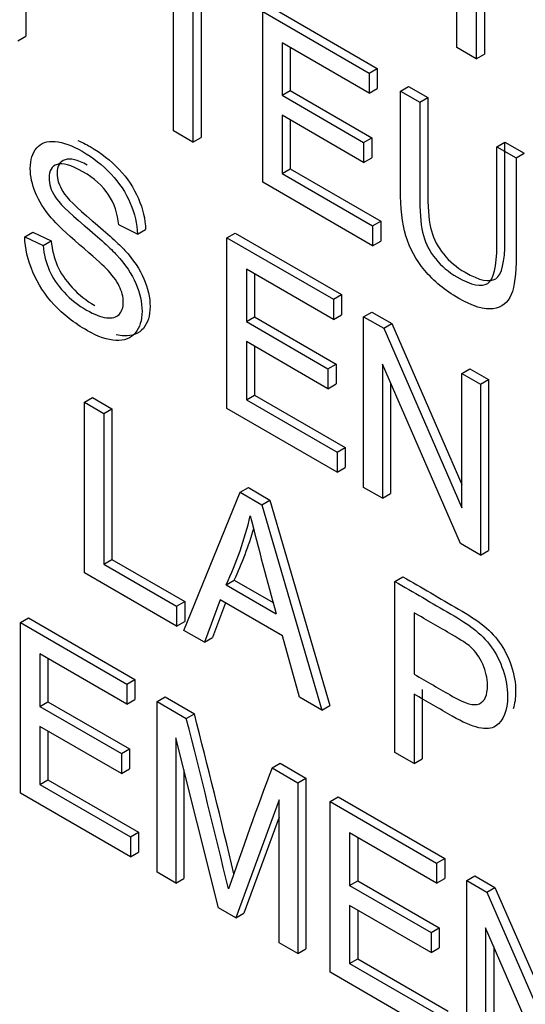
# Model space of a CAD drawing. Header units: inches. Extents: x 2 to 538, y -2 to 358.
# Tile 100 of 119: x 510.662 to 510.884, y 266.106 to 266.537. Entities that reach past the tile are written whole.
import ezdxf

# ---------------------------------------------------------------- set-up
doc = ezdxf.new("R2010")
doc.units = ezdxf.units.IN
doc.header["$MEASUREMENT"] = 0
doc.layers.add('Default', color=7, linetype='Continuous')
doc.layers.add('LAB20180', color=7, linetype='Continuous')

# ---------------------------------------------------------------- blocks, each defined once
blk = doc.blocks.new('SE6')
at = {"layer": 'LAB20180', "color": 7, "linetype": 'Continuous'}
for p, q in [((510.6650800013, 266.5599036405), (510.6650800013, 266.5295894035)), ((510.8537501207, 266.5245391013), (510.8537501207, 266.556195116)), ((510.7297159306, 266.4881893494), (510.7297159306, 266.5540855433)), ((510.8622285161, 266.5513001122), (510.8622285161, 266.5196440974)), ((510.86576405, 266.5533413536), (510.86576405, 266.5216853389)), ((510.7382373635, 266.5491656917), (510.7382373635, 266.4832694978)), ((510.7417728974, 266.5471244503), (510.7417728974, 266.4853107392)), ((510.7722865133, 266.5423859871), (510.818896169, 266.5154758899)), ((510.7687509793, 266.4656524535), (510.7687509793, 266.5403447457)), ((510.7687509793, 266.5403447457), (510.8153606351, 266.5134346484)), ((510.6615444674, 266.527548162), (510.6650800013, 266.5295894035)), ((510.8153606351, 266.5046385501), (510.7772293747, 266.5266536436)), ((510.7772293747, 266.5266536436), (510.7772293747, 266.5036943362)), ((510.7807649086, 266.5246124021), (510.7807649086, 266.5057355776)), ((510.8622285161, 266.5196440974), (510.8537501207, 266.5245391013)), ((510.8622285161, 266.5196440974), (510.86576405, 266.5216853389)), ((510.8153606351, 266.5134346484), (510.818896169, 266.5154758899)), ((510.8153606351, 266.5134346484), (510.8153606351, 266.5046385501)), ((510.818896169, 266.5154758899), (510.818896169, 266.5066797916)), ((510.7772293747, 266.5036943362), (510.7807649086, 266.5057355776)), ((510.7772293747, 266.5036943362), (510.8129074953, 266.4830955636)), ((510.7807649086, 266.5057355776), (510.8164430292, 266.4851368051)), ((510.8153606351, 266.5046385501), (510.818896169, 266.5066797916)), ((510.8290035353, 266.5055579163), (510.8325390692, 266.5075991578)), ((510.8290035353, 266.5055579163), (510.8375249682, 266.5006380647)), ((510.8325390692, 266.5075991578), (510.8410605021, 266.5026793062)), ((510.8375249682, 266.5006380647), (510.8410605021, 266.5026793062)), ((510.8129074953, 266.4743491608), (510.7772293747, 266.4949479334)), ((510.7772293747, 266.4949479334), (510.7772293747, 266.4695038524)), ((510.7807649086, 266.4929066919), (510.7807649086, 266.4715450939)), ((510.7382373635, 266.4832694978), (510.7297159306, 266.4881893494)), ((510.7382373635, 266.4832694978), (510.7417728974, 266.4853107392)), ((510.8129074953, 266.4830955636), (510.8164430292, 266.4851368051)), ((510.8129074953, 266.4830955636), (510.8129074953, 266.4743491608)), ((510.8164430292, 266.4851368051), (510.8164430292, 266.4763904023)), ((510.8712233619, 266.481182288), (510.8747588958, 266.4832235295)), ((510.8747588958, 266.4832235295), (510.8832372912, 266.4783285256)), ((510.8712233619, 266.481182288), (510.8797017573, 266.4762872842)), ((510.8797017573, 266.4762872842), (510.8832372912, 266.4783285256)), ((510.8129074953, 266.4743491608), (510.8164430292, 266.4763904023)), ((510.7772293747, 266.4695038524), (510.7807649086, 266.4715450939)), ((510.7772293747, 266.4695038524), (510.816866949, 266.4466190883)), ((510.7807649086, 266.4715450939), (510.8204024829, 266.4486603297)), ((510.816866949, 266.4378726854), (510.7687509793, 266.4656524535)), ((510.816866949, 266.4466190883), (510.8204024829, 266.4486603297)), ((510.8204024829, 266.4486603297), (510.8204024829, 266.4399139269)), ((510.6646216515, 266.4418135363), (510.6681571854, 266.4438547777)), ((510.6681571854, 266.4438547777), (510.6762052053, 266.4401027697)), ((510.7139426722, 266.4429565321), (510.7057655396, 266.4469818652)), ((510.7139426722, 266.4429565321), (510.7174782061, 266.4449977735)), ((510.7531068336, 266.4414159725), (510.7566423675, 266.4434572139)), ((510.7566423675, 266.4434572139), (510.8032520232, 266.4165471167)), ((510.816866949, 266.4466190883), (510.816866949, 266.4378726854)), ((510.6646216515, 266.4418135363), (510.6726696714, 266.4380615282)), ((510.6726696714, 266.4380615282), (510.6762052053, 266.4401027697)), ((510.7531068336, 266.3667236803), (510.7531068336, 266.4414159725)), ((510.7531068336, 266.4414159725), (510.7997164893, 266.4145058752)), ((510.816866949, 266.4378726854), (510.8204024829, 266.4399139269)), ((510.7997164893, 266.4057097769), (510.7616282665, 266.4277000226)), ((510.7616282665, 266.4277000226), (510.7616282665, 266.4047407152)), ((510.7651638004, 266.4256587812), (510.7651638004, 266.4067819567)), ((510.7997164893, 266.4145058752), (510.8032520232, 266.4165471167)), ((510.7997164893, 266.4145058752), (510.7997164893, 266.4057097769)), ((510.8032520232, 266.4165471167), (510.8032520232, 266.4077510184)), ((510.8129290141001, 266.4068776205), (510.8164645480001, 266.4089188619)), ((510.8164645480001, 266.4089188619), (510.8252442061, 266.4038499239)), ((510.7616282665, 266.4047407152), (510.7651638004, 266.4067819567)), ((510.7616282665, 266.4047407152), (510.7973063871, 266.3841419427)), ((510.7651638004, 266.4067819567), (510.800841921, 266.3861831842)), ((510.7997164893, 266.4057097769), (510.8032520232, 266.4077510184)), ((510.8129290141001, 266.3321853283), (510.8129290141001, 266.4068776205)), ((510.8129290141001, 266.4068776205), (510.8217086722, 266.4018086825)), ((510.8217086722, 266.4018086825), (510.8252442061, 266.4038499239)), ((510.8217086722, 266.4018086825), (510.8558804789, 266.3233395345)), ((510.8252442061, 266.4038499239), (510.8558804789, 266.3334994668)), ((510.7973063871, 266.3753955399), (510.7616282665, 266.3959943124)), ((510.7616282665, 266.3959943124), (510.7616282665, 266.3705502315)), ((510.7651638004, 266.393953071), (510.7651638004, 266.372591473)), ((510.7973063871, 266.3841419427), (510.800841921, 266.3861831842)), ((510.7973063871, 266.3841419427), (510.7973063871, 266.3753955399)), ((510.800841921, 266.3861831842), (510.800841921, 266.3774367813)), ((510.8553209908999, 266.307710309), (510.8211491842, 266.3861297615)), ((510.8211491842, 266.3861297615), (510.8211491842, 266.3274394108)), ((510.8558804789, 266.3820795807), (510.8594160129, 266.3841208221)), ((510.8594160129, 266.3841208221), (510.8676361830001, 266.3793749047)), ((510.8558804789, 266.3233395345), (510.8558804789, 266.3820795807)), ((510.8558804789, 266.3820795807), (510.8641006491, 266.3773336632)), ((510.8641006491, 266.3773336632), (510.8676361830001, 266.3793749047)), ((510.8676361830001, 266.3793749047), (510.8676361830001, 266.3046826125)), ((510.7973063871, 266.3753955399), (510.800841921, 266.3774367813)), ((510.8246847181, 266.3780162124), (510.8246847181, 266.3294806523)), ((510.8641006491, 266.3773336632), (510.8641006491, 266.302641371)), ((510.6907239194, 266.3694718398), (510.6942594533, 266.3715130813)), ((510.6942594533, 266.3715130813), (510.7027378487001, 266.3666180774)), ((510.7616282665, 266.3705502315), (510.7651638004, 266.372591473)), ((510.7616282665, 266.3705502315), (510.8012658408, 266.3476654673)), ((510.7651638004, 266.372591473), (510.8048013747, 266.3497067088)), ((510.6907239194, 266.2947795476), (510.6907239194, 266.3694718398)), ((510.6907239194, 266.3694718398), (510.6992023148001, 266.364576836)), ((510.6992023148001, 266.364576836), (510.7027378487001, 266.3666180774)), ((510.7027378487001, 266.3666180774), (510.7027378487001, 266.300672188)), ((510.8012658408, 266.3389190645), (510.7531068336, 266.3667236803)), ((510.6992023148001, 266.364576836), (510.6992023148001, 266.2986309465)), ((510.8012658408, 266.3476654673), (510.8048013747, 266.3497067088)), ((510.8048013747, 266.3497067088), (510.8048013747, 266.340960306)), ((510.8012658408, 266.3476654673), (510.8012658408, 266.3389190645)), ((510.8012658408, 266.3389190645), (510.8048013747, 266.340960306)), ((510.7589384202, 266.3300881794), (510.7624739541, 266.3321294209)), ((510.7624739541, 266.3321294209), (510.7718991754, 266.3266877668)), ((510.8211491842, 266.3274394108), (510.8129290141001, 266.3321853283)), ((510.7342348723, 266.2696584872), (510.7589384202, 266.3300881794)), ((510.7589384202, 266.3300881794), (510.7683636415, 266.3246465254)), ((510.8211491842, 266.3274394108), (510.8246847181, 266.3294806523)), ((510.7683636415, 266.3246465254), (510.7718991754, 266.3266877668)), ((510.7683636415, 266.3246465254), (510.7945735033, 266.2348219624)), ((510.7718991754, 266.3266877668), (510.7981090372, 266.2368632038)), ((510.8641006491, 266.302641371), (510.8553209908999, 266.307710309)), ((510.8641006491, 266.302641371), (510.8676361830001, 266.3046826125)), ((510.6992023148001, 266.2986309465), (510.7027378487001, 266.300672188)), ((510.6992023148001, 266.2986309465), (510.7310931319, 266.2802187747)), ((510.7027378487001, 266.300672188), (510.7346286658, 266.2822600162)), ((510.7310931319, 266.2714723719), (510.6907239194, 266.2947795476)), ((510.826593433, 266.2910275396), (510.8301289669, 266.293068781)), ((510.752784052, 266.2896112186), (510.7563195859, 266.2916524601)), ((510.752784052, 266.2896112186), (510.7746471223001, 266.2769885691)), ((510.7563195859, 266.2916524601), (510.7733382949, 266.2818267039)), ((510.826593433, 266.2163352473), (510.826593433, 266.2910275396)), ((510.7310931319, 266.2802187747), (510.7346286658, 266.2822600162)), ((510.7310931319, 266.2802187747), (510.7310931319, 266.2714723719)), ((510.7346286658, 266.2822600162), (510.7346286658, 266.2735136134)), ((510.7501587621, 266.2830762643), (510.7432297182, 266.2644653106)), ((510.7524432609, 266.2817573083), (510.7467652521, 266.266506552)), ((510.7774015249, 266.2673476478), (510.7501587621, 266.2830762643)), ((510.6627064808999, 266.2731148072), (510.6662420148, 266.2751560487)), ((510.6662420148, 266.2751560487), (510.7128516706, 266.2482459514)), ((510.8350718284, 266.2773364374), (510.8350718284, 266.2505008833)), ((510.6627064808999, 266.198422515), (510.6627064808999, 266.2731148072)), ((510.6627064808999, 266.2731148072), (510.7093161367, 266.2462047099)), ((510.7310931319, 266.2714723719), (510.7346286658, 266.2735136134)), ((510.7432297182, 266.2644653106), (510.7342348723, 266.2696584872)), ((510.7432297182, 266.2644653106), (510.7467652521, 266.266506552)), ((510.7848470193, 266.2404375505), (510.7774015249, 266.2673476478)), ((510.7093161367, 266.2374086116), (510.6712279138, 266.2593988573)), ((510.6712279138, 266.2593988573), (510.6712279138, 266.2364395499)), ((510.6747634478, 266.2573576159), (510.6747634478, 266.2384807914)), ((510.7093161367, 266.2462047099), (510.7128516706, 266.2482459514)), ((510.7093161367, 266.2462047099), (510.7093161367, 266.2374086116)), ((510.7128516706, 266.2482459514), (510.7128516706, 266.2394498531)), ((510.8350718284, 266.2417544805), (510.8350718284, 266.2114402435)), ((510.8386073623, 266.243795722), (510.8386073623, 266.2134814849)), ((510.6712279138, 266.2364395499), (510.6747634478, 266.2384807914)), ((510.6712279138, 266.2364395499), (510.7069060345, 266.2158407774)), ((510.6747634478, 266.2384807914), (510.7104415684, 266.2178820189)), ((510.7093161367, 266.2374086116), (510.7128516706, 266.2394498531)), ((510.7225286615, 266.2385764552), (510.7260641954, 266.2406176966)), ((510.7225286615, 266.163884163), (510.7225286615, 266.2385764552)), ((510.7225286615, 266.2385764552), (510.7353108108, 266.2311966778)), ((510.7260641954, 266.2406176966), (510.7388463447, 266.2332379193)), ((510.7945735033, 266.2348219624), (510.7848470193, 266.2404375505)), ((510.7945735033, 266.2348219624), (510.7981090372, 266.2368632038)), ((510.7353108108, 266.2311966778), (510.7388463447, 266.2332379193)), ((510.7069060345, 266.2070943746), (510.6712279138, 266.2276931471)), ((510.6712279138, 266.2276931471), (510.6712279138, 266.2022490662)), ((510.6747634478, 266.2256519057), (510.6747634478, 266.2042903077)), ((510.7493840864, 266.1483791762), (510.7307488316, 266.2227484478)), ((510.7307488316, 266.2227484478), (510.7307488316, 266.1591382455)), ((510.7069060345, 266.2158407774), (510.7104415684, 266.2178820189)), ((510.7069060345, 266.2158407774), (510.7069060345, 266.2070943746)), ((510.7104415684, 266.2178820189), (510.7104415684, 266.209135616)), ((510.8350718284, 266.2114402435), (510.826593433, 266.2163352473)), ((510.7728395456, 266.2095294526), (510.7763750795, 266.2115706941)), ((510.7763750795, 266.2115706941), (510.7876939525, 266.2050357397)), ((510.8350718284, 266.2114402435), (510.8386073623, 266.2134814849)), ((510.7069060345, 266.2070943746), (510.7104415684, 266.209135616)), ((510.7342843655, 266.2086388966), (510.7342843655, 266.161179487)), ((510.7728395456, 266.2095294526), (510.7841584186, 266.2029944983)), ((510.6712279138, 266.2022490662), (510.6747634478, 266.2042903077)), ((510.6712279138, 266.2022490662), (510.7108224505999, 266.1793891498)), ((510.6747634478, 266.2042903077), (510.7143579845, 266.1814303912)), ((510.7841584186, 266.2029944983), (510.7876939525, 266.2050357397)), ((510.7841584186, 266.2029944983), (510.7841584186, 266.1283022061)), ((510.7876939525, 266.2050357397), (510.7876939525, 266.1303434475)), ((510.7108224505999, 266.170642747), (510.6627064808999, 266.198422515)), ((510.7759812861, 266.1955898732), (510.7569586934, 266.1440059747)), ((510.7759812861, 266.1330232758), (510.7759812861, 266.1955898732)), ((510.7982747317, 266.1948444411), (510.8018102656, 266.1968856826)), ((510.7982747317, 266.1201521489), (510.7982747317, 266.1948444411)), ((510.7982747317, 266.1948444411), (510.8448843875, 266.1679343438)), ((510.8018102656, 266.1968856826), (510.8484199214, 266.1699755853)), ((510.7759812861, 266.1880437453), (510.7604942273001, 266.1460472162)), ((510.7108224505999, 266.1793891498), (510.7143579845, 266.1814303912)), ((510.7143579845, 266.1814303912), (510.7143579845, 266.1726839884)), ((510.8448843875, 266.1591382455), (510.8067961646, 266.1811284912)), ((510.8067961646, 266.1811284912), (510.8067961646, 266.1581691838)), ((510.7108224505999, 266.1793891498), (510.7108224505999, 266.170642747)), ((510.8103316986, 266.1790872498), (510.8103316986, 266.1602104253)), ((510.7108224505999, 266.170642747), (510.7143579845, 266.1726839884)), ((510.8448843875, 266.1679343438), (510.8484199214, 266.1699755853)), ((510.8448843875, 266.1679343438), (510.8448843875, 266.1591382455)), ((510.8484199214, 266.1699755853), (510.8484199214, 266.161179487)), ((510.7307488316, 266.1591382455), (510.7225286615, 266.163884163)), ((510.7307488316, 266.1591382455), (510.7342843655, 266.161179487)), ((510.8067961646, 266.1581691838), (510.8103316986, 266.1602104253)), ((510.8103316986, 266.1602104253), (510.8460098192, 266.1396116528)), ((510.8448843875, 266.1591382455), (510.8484199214, 266.161179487)), ((510.8580969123, 266.1603060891), (510.8616324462, 266.1623473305)), ((510.8580969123, 266.0856137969), (510.8580969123, 266.1603060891)), ((510.8580969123, 266.1603060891), (510.8668765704, 266.1552371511)), ((510.8616324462, 266.1623473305), (510.8704121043, 266.1572783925)), ((510.8067961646, 266.1581691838), (510.8424742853, 266.1375704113)), ((510.8668765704, 266.1552371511), (510.8704121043, 266.1572783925)), ((510.8668765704, 266.1552371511), (510.9010914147, 266.0767431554)), ((510.8704121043, 266.1572783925), (510.9010914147, 266.086895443)), ((510.7569586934, 266.1440059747), (510.7493840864, 266.1483791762)), ((510.7569586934, 266.1440059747), (510.7604942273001, 266.1460472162)), ((510.8424742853, 266.1288240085), (510.8067961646, 266.149422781)), ((510.8067961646, 266.149422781), (510.8067961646, 266.1239787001)), ((510.8103316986, 266.1473815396), (510.8103316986, 266.1260199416)), ((510.8424742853, 266.1375704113), (510.8460098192, 266.1396116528)), ((510.8424742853, 266.1375704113), (510.8424742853, 266.1288240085)), ((510.8460098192, 266.1396116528), (510.8460098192, 266.1308652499)), ((510.9004888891, 266.0611387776), (510.8663170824, 266.1395582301)), ((510.8663170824, 266.1395582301), (510.8663170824, 266.0808678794)), ((510.7841584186, 266.1283022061), (510.7759812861, 266.1330232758)), ((510.7841584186, 266.1283022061), (510.7876939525, 266.1303434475)), ((510.8424742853, 266.1288240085), (510.8460098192, 266.1308652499)), ((510.8698526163, 266.131444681), (510.8698526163, 266.0829091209)), ((510.8067961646, 266.1239787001), (510.8103316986, 266.1260199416)), ((510.8103316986, 266.1260199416), (510.8499692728, 266.1031351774)), ((510.8464337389, 266.0923475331), (510.7982747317, 266.1201521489)), ((510.8067961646, 266.1239787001), (510.8464337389, 266.1010939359))]:
    blk.add_line(p, q, dxfattribs=at)
for centre, radius, start, end in [((510.6099934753, 266.3564187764), 0.1576464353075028, 334.9264734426, 346.5688650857), ((512.3631769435, 266.7198690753), 1.649111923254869, 194.0398056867, 195.5784163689), ((510.6135290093, 266.3584600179), 0.1576464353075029, 334.9264734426, 343.7690460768), ((505.4669900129, 264.89182814), 5.439839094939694, 13.5165559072, 14.275815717), ((505.463454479, 264.8897868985), 5.439839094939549, 13.4665497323, 14.275815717), ((512.9287899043, 265.4012171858), 2.302496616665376, 159.4478951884, 160.8481539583)]:
    blk.add_arc(centre, radius, start, end, dxfattribs=at)
for points, knots in [([(510.8797017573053, 266.4762872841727), (510.8797017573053, 266.4619087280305), (510.8797017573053, 266.4475301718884), (510.8797017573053, 266.4331516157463), (510.8797017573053, 266.4256475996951), (510.8789701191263, 266.4201065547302), (510.8760435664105, 266.4129504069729), (510.8734182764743, 266.4108880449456), (510.8695879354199, 266.4103662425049), (510.8657383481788, 266.409841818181), (510.8607222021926, 266.4113104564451), (510.8484995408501, 266.4183672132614), (510.8435502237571, 266.4224173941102), (510.8396768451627, 266.4270887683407), (510.8358547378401, 266.4316983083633), (510.8331351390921, 266.4367296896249), (510.8314566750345, 266.4422707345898), (510.8297847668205, 266.4477901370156), (510.829003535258, 266.4545206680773), (510.829003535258, 266.4624222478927), (510.829003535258, 266.4768008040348), (510.829003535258, 266.491179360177), (510.829003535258, 266.5055579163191)], [0, 0, 0, 0, 0.2293491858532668, 0.2293491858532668, 0.2293491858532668, 0.3158253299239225, 0.3158253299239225, 0.4023014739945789, 0.4023014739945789, 0.4023014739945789, 0.4988750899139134, 0.4988750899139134, 0.5927661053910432, 0.5927661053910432, 0.5927661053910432, 0.6692735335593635, 0.6692735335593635, 0.6692735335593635, 0.7706331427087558, 0.7706331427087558, 0.7706331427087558, 1, 1, 1, 1]), ([(510.8375249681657, 266.5006380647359), (510.8375249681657, 266.4862760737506), (510.8375249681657, 266.4719140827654), (510.8375249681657, 266.4575520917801), (510.8375249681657, 266.4510916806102), (510.838041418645, 266.4460227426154), (510.8401072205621, 266.4386678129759), (510.8419147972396, 266.4352885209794), (510.8444540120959, 266.4321328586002), (510.8469746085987, 266.4290003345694), (510.8500919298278, 266.4263930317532), (510.8600766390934, 266.4206283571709), (510.864552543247, 266.4196841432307), (510.8672208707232, 266.4214234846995), (510.8699106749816, 266.4231768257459), (510.8712233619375, 266.4287535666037), (510.8712233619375, 266.4380963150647), (510.8712233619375, 266.45245830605), (510.8712233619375, 266.4668202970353), (510.8712233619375, 266.4811822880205)], [0, 0, 0, 0, 0.2724252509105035, 0.2724252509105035, 0.2724252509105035, 0.3486998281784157, 0.3486998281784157, 0.4249744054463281, 0.4249744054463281, 0.4249744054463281, 0.4896343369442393, 0.4896343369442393, 0.6014579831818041, 0.6014579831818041, 0.6014579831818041, 0.7275465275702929, 0.7275465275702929, 0.7275465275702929, 1, 1, 1, 1]), ([(510.8410605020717, 266.5026793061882), (510.8410605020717, 266.4883173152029), (510.8410605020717, 266.4739553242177), (510.8410605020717, 266.4595933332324), (510.8410605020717, 266.4531329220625), (510.841576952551, 266.4480639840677), (510.843642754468, 266.4407090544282), (510.8454503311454, 266.4373297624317), (510.8479895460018, 266.4341741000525), (510.8505101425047, 266.4310415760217), (510.8536274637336, 266.4284342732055), (510.8636121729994, 266.4226695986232), (510.8680880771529, 266.421725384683), (510.8707564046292, 266.4234647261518), (510.8734462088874, 266.4252180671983), (510.8747588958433, 266.430794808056), (510.8747588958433, 266.440137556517), (510.8747588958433, 266.4544995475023), (510.8747588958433, 266.4688615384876), (510.8747588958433, 266.4832235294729)], [0, 0, 0, 0, 0.2724252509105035, 0.2724252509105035, 0.2724252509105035, 0.3486998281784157, 0.3486998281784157, 0.4249744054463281, 0.4249744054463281, 0.4249744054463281, 0.4896343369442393, 0.4896343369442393, 0.6014579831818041, 0.6014579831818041, 0.6014579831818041, 0.7275465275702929, 0.7275465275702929, 0.7275465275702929, 1, 1, 1, 1]), ([(510.6726696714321, 266.4380615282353), (510.6730139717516, 266.4340858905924), (510.6739177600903, 266.4304829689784), (510.6752949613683, 266.4272527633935), (510.6766850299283, 266.4239923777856), (510.6788670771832, 266.4208171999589), (510.681793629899, 266.4176366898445), (510.6847562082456, 266.4144170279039), (510.68803407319, 266.4117974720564), (510.6916922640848, 266.4097351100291), (510.6949621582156, 266.4078916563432), (510.697846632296, 266.4067285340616), (510.7003428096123, 266.4064303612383), (510.7028242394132, 266.4061339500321), (510.7046896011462, 266.4065545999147), (510.7058946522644, 266.4078466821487), (510.7070794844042, 266.4091170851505), (510.7077452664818, 266.4108532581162), (510.7077452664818, 266.4154749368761), (510.7071427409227, 266.4178603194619), (510.7047326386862, 266.4227304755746), (510.7027529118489, 266.4253146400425), (510.7000845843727, 266.4280975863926), (510.6983799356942, 266.4298754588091), (510.6945327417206, 266.4332410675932), (510.6885935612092, 266.4383597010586), (510.6826643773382, 266.4434697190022), (510.6785227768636, 266.4473545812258), (510.676155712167, 266.4501623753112), (510.6730900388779, 266.4537988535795), (510.6708190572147, 266.4574179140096), (510.667806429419, 266.4647231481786), (510.6670317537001, 266.4683012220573), (510.6670317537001, 266.4755070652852), (510.6679785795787, 266.4784390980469), (510.6698291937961, 266.4806505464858), (510.6716669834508, 266.4828466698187), (510.6743481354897, 266.4838062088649), (510.6778772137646, 266.4835080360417), (510.6814271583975, 266.483208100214), (510.6854087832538, 266.4816941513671), (510.6944897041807, 266.4764512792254), (510.6987073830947, 266.4731216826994), (510.7023655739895, 266.4692702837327), (510.7060389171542, 266.465402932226), (510.7088212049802, 266.4611202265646), (510.7108009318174, 266.4565482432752), (510.7127872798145, 266.4519609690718), (510.7138135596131, 266.4474042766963), (510.7139426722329, 266.4429565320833)], [0, 0, 0, 0, 0.0498776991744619, 0.0498776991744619, 0.0498776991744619, 0.0987014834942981, 0.0987014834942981, 0.0987014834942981, 0.1579847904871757, 0.1579847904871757, 0.1579847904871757, 0.2094803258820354, 0.2094803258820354, 0.2094803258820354, 0.2500071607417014, 0.2500071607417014, 0.2500071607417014, 0.2868763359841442, 0.2868763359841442, 0.322961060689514, 0.322961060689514, 0.3590457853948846, 0.3590457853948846, 0.3590457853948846, 0.4286127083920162, 0.4286127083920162, 0.4286127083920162, 0.5050256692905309, 0.5050256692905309, 0.5050256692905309, 0.5566447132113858, 0.5566447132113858, 0.6082637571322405, 0.6082637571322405, 0.6651195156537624, 0.6651195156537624, 0.6651195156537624, 0.7264082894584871, 0.7264082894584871, 0.7264082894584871, 0.7957289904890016, 0.7957289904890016, 0.8726749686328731, 0.8726749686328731, 0.8726749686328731, 0.936880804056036, 0.936880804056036, 0.936880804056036, 1, 1, 1, 1]), ([(510.6878615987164, 266.4839069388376), (510.689591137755, 266.4832155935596), (510.6913895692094, 266.4823236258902), (510.6980252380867, 266.4784925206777), (510.7022429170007, 266.4751629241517), (510.7059011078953, 266.4713115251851), (510.7095744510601, 266.4674441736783), (510.7123567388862, 266.4631614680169), (510.7143364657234, 266.4585894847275), (510.7163228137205, 266.4540022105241), (510.717349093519, 266.4494455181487), (510.7174782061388, 266.4449977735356)], [0.7657940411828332, 0.7657940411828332, 0.7657940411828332, 0.7657940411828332, 0.7957289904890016, 0.7957289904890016, 0.8726749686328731, 0.8726749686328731, 0.8726749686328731, 0.936880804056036, 0.936880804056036, 0.936880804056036, 1, 1, 1, 1]), ([(510.7057655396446, 266.4469818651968), (510.7053351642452, 266.45190171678), (510.7038288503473, 266.4562997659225), (510.701289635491, 266.4602008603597), (510.6987715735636, 266.4640694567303), (510.6950061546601, 266.4674067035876), (510.6848923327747, 266.4732459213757), (510.6811480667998, 266.4743143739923), (510.6764139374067, 266.4726744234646), (510.6752519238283, 266.4706617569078), (510.6752519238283, 266.4648970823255), (510.6760696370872, 266.4622383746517), (510.6777481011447, 266.4595299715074), (510.6794027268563, 266.4568600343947), (510.6836872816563, 266.4526223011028), (510.6906163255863, 266.4467830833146), (510.6975359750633, 266.4409517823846), (510.7022794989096, 266.4366700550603), (510.7049047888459, 266.4338125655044), (510.7086887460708, 266.429693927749), (510.7114464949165, 266.4254637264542), (510.7132110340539, 266.4214135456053), (510.7150088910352, 266.4172868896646), (510.7159223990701, 266.4132386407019), (510.7159223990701, 266.405287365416), (510.7149325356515, 266.4021317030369), (510.7129958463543, 266.3997214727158), (510.7110662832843, 266.39732011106), (510.7081756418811, 266.3962924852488), (510.7045174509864, 266.3964664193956), (510.7008237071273, 266.3966420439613), (510.6966846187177, 266.3980566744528), (510.6862695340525, 266.4040698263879), (510.6813632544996, 266.4078963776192), (510.6774468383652, 266.4120956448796), (510.6734784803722, 266.4163506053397), (510.6703886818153, 266.4210905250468), (510.6681507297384, 266.4263582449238), (510.6659324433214, 266.4315796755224), (510.6647077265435, 266.4367942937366), (510.6646216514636, 266.4418135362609)], [0, 0, 0, 0, 0.0612585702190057, 0.0612585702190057, 0.0612585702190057, 0.1165225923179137, 0.1165225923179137, 0.1741893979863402, 0.1741893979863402, 0.2318562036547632, 0.2318562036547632, 0.2838508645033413, 0.2838508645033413, 0.2838508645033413, 0.3640500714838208, 0.3640500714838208, 0.3640500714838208, 0.4507639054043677, 0.4507639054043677, 0.4507639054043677, 0.513361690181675, 0.513361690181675, 0.513361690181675, 0.5716524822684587, 0.5716524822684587, 0.6299432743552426, 0.6299432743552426, 0.6299432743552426, 0.6951507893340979, 0.6951507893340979, 0.6951507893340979, 0.7666460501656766, 0.7666460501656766, 0.856850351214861, 0.856850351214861, 0.856850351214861, 0.9282814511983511, 0.9282814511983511, 0.9282814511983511, 1, 1, 1, 1]), ([(510.6919765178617, 266.4732004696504), (510.6876390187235, 266.4754949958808), (510.684429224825, 266.4762674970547), (510.6799494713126, 266.4747156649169), (510.6787874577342, 266.4727029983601), (510.6787874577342, 266.4669383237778), (510.6796051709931, 266.4642796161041), (510.6812836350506, 266.4615712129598), (510.6829382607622, 266.458901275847), (510.6872228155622, 266.4546635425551), (510.6941518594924, 266.4488243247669), (510.7010715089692, 266.4429930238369), (510.7058150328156, 266.4387112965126), (510.7084403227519, 266.4358538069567), (510.7122242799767, 266.4317351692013), (510.7149820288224, 266.4275049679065), (510.7167465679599, 266.4234547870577), (510.7185444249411, 266.419328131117), (510.719457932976, 266.4152798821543), (510.719457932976, 266.4073286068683), (510.7184680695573, 266.4041729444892), (510.7165313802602, 266.4017627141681), (510.7146018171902, 266.3993613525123), (510.7117111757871, 266.3983337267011), (510.7080529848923, 266.3985076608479), (510.7069497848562, 266.3985601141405), (510.7058068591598, 266.3987230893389), (510.7046236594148, 266.3989967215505)], [0.1227197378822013, 0.1227197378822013, 0.1227197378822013, 0.1227197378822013, 0.1741893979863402, 0.1741893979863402, 0.2318562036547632, 0.2318562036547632, 0.2838508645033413, 0.2838508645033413, 0.2838508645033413, 0.3640500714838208, 0.3640500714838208, 0.3640500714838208, 0.4507639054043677, 0.4507639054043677, 0.4507639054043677, 0.513361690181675, 0.513361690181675, 0.513361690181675, 0.5716524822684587, 0.5716524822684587, 0.6299432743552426, 0.6299432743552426, 0.6299432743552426, 0.6951507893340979, 0.6951507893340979, 0.6951507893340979, 0.7165040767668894, 0.7165040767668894, 0.7165040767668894, 0.7165040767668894]), ([(510.676205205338, 266.4401027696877), (510.6765495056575, 266.4361271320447), (510.6774532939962, 266.4325242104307), (510.6788304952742, 266.4292940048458), (510.6802205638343, 266.4260336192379), (510.6824026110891, 266.4228584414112), (510.6853291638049, 266.4196779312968), (510.6882917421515, 266.4164582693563), (510.691569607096, 266.4138387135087), (510.6952277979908, 266.4117763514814), (510.6952413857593, 266.4117686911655), (510.6952549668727, 266.4117610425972), (510.6952685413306, 266.4117534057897)], [0, 0, 0, 0, 0.0498776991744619, 0.0498776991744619, 0.0498776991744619, 0.0987014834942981, 0.0987014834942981, 0.0987014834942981, 0.1579847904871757, 0.1579847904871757, 0.1579847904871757, 0.1581987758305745, 0.1581987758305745, 0.1581987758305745, 0.1581987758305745]), ([(510.8301289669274, 266.293068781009), (510.8382487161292, 266.2883808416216), (510.8463684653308, 266.2836929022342), (510.8544882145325, 266.2790049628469), (510.8587919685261, 266.2765201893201), (510.8620628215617, 266.2743335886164), (510.8643438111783, 266.2725693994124), (510.8675245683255, 266.2701093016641), (510.8701538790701, 266.2674259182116), (510.872305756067, 266.26449388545), (510.874477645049, 266.2615345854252), (510.8761791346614, 266.2581328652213), (510.8775132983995, 266.2542814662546), (510.8788560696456, 266.2504052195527), (510.8794499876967, 266.2466532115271), (510.8794499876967, 266.2400189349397), (510.8790837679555, 266.2374955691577), (510.8783428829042, 266.2354056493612)], [0, 0, 0, 0, 0.216615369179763, 0.216615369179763, 0.216615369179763, 0.3045387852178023, 0.3045387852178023, 0.3045387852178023, 0.3808285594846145, 0.3808285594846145, 0.3808285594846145, 0.4539122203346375, 0.4539122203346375, 0.4539122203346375, 0.5331180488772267, 0.5331180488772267, 0.5968023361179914, 0.5968023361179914, 0.5968023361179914, 0.5968023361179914]), ([(510.8265934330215, 266.2910275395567), (510.8347131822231, 266.2863396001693), (510.8428329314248, 266.281651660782), (510.8509526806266, 266.2769637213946), (510.8552564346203, 266.2744789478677), (510.8585272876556, 266.2722923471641), (510.8608082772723, 266.27052815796), (510.8639890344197, 266.2680680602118), (510.8666183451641, 266.2653846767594), (510.868770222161, 266.2624526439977), (510.8709421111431, 266.2594933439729), (510.8726436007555, 266.256091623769), (510.8739777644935, 266.2522402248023), (510.8753205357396, 266.2483639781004), (510.8759144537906, 266.2446119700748), (510.8759144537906, 266.2345237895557), (510.8741929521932, 266.2301505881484), (510.8706638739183, 266.2278149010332), (510.8671333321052, 266.2254782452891), (510.8608513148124, 266.226870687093), (510.8516843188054, 266.2321632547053), (510.8461468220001, 266.2353603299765), (510.8406093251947, 266.2385574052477), (510.8350718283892, 266.2417544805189)], [0, 0, 0, 0, 0.216615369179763, 0.216615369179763, 0.216615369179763, 0.3045387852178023, 0.3045387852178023, 0.3045387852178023, 0.3808285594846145, 0.3808285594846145, 0.3808285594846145, 0.4539122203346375, 0.4539122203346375, 0.4539122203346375, 0.5331180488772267, 0.5331180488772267, 0.6711930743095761, 0.6711930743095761, 0.6711930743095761, 0.8523237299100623, 0.8523237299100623, 0.8523237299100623, 1, 1, 1, 1]), ([(510.8350718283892, 266.2505008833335), (510.8406523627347, 266.247278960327), (510.84623289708, 266.2440570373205), (510.8518134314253, 266.240835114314), (510.8573652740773, 266.2376297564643), (510.8612816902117, 266.2365613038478), (510.8636057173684, 266.2376049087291), (510.8659537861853, 266.2386593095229), (510.8671347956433, 266.2413320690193), (510.8671347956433, 266.2487863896), (510.8664461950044, 266.2518675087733), (510.8636917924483, 266.2579303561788), (510.8618842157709, 266.2604648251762), (510.8596462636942, 266.2625023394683), (510.8582319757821, 266.2637899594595), (510.8555576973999, 266.2655089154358), (510.8516412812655, 266.2677700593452), (510.8461181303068, 266.270958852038), (510.8405949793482, 266.2741476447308), (510.8350718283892, 266.2773364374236)], [0, 0, 0, 0, 0.2154170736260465, 0.2154170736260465, 0.2154170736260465, 0.3755681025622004, 0.3755681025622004, 0.3755681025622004, 0.5012639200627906, 0.5012639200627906, 0.5922850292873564, 0.5922850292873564, 0.6833061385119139, 0.6833061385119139, 0.6833061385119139, 0.7867842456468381, 0.7867842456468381, 0.7867842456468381, 1, 1, 1, 1])]:
    blk.add_open_spline(points, degree=3, knots=knots, dxfattribs=at)

msp = doc.modelspace()

# ---------------------------------------------------------------- block references
at = {"layer": 'Default'}
msp.add_blockref('SE6', (0, 0), dxfattribs=at)

doc.saveas('drawing.dxf')
